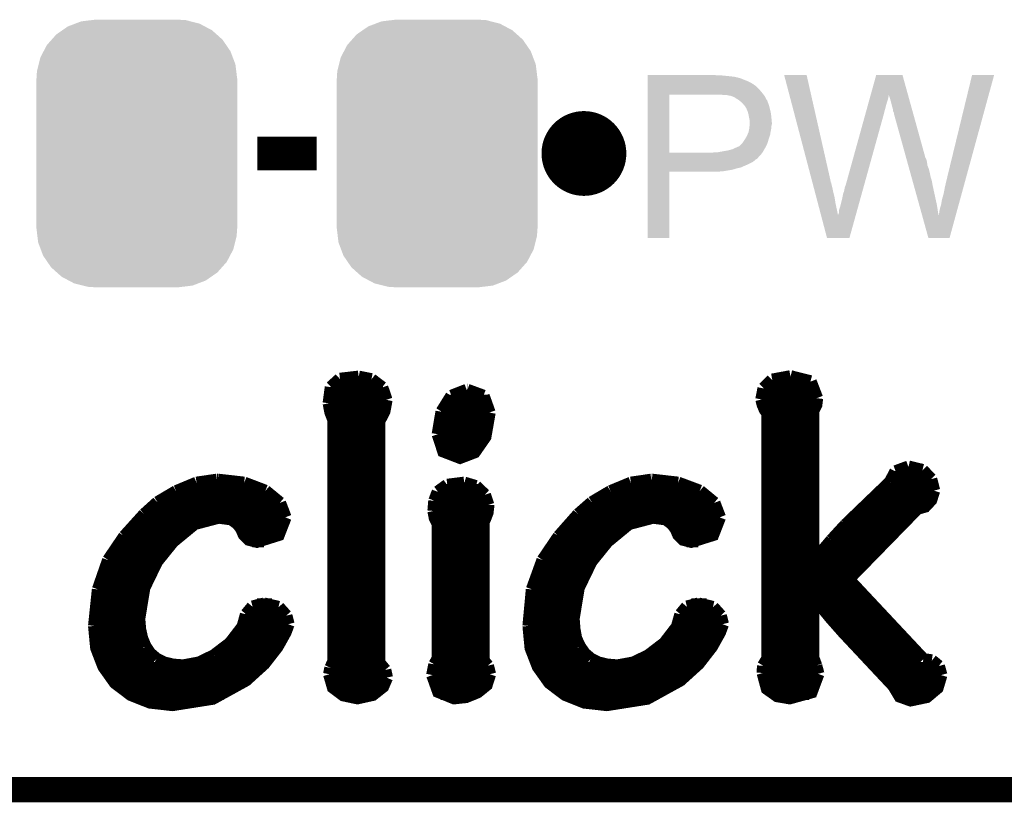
# Model space of a CAD drawing. Extents: x -1.3 to 24.2, y -3.9 to 53.4.
# Tile 3 of 42: x 11.7 to 17.6, y -3.9 to 0.8. Entities that reach past the tile are written whole.
import ezdxf

# ---------------------------------------------------------------- set-up
doc = ezdxf.new("R2010")
doc.units = 0
doc.layers.get('0').update_dxf_attribs({"linetype": 'CONTINUOUS'})
for name, color, linetype in [('NFC_4_CLICK_V100_GKO', 9, 'CONTINUOUS'), ('NFC_4_CLICK_V100_GTO', 11, 'CONTINUOUS'), ('NFC_4_CLICK_V100_GTS', 8, 'CONTINUOUS')]:
    doc.layers.add(name, color=color, linetype=linetype)

# ---------------------------------------------------------------- blocks, each defined once
blk = doc.blocks.new('CUSTOM_64')
for points in [[(-0.412794, 0.76087), (-0.368484, 0.777768), (0.407388, 0.76087), (0.3756, 0.777768)], [(-0.368484, 0.777768), (-0.333938, 0.790942), (0.3756, 0.777768), (0.32361, 0.790942)], [(-0.333938, 0.790942), (-0.273256, 0.798498), (0.32361, 0.790942), (0.29379, 0.798498)], [(-0.273256, 0.798498), (-0.25019, 0.80137), (0.29379, 0.798498), (0.25019, 0.80137)], [(-0.50967, 0.681926), (-0.482218, 0.71288), (0.51306, 0.681926), (0.47841, 0.71288)], [(-0.482218, 0.71288), (-0.44566, 0.738152), (0.47841, 0.71288), (0.45012, 0.738152)], [(-0.44566, 0.738152), (-0.412794, 0.76087), (0.45012, 0.738152), (0.407388, 0.76087)], [(-0.55793, 0.61233), (-0.538216, 0.649738), (0.560798, 0.61233), (0.53514, 0.649738)], [(-0.538216, 0.649738), (-0.50967, 0.681926), (0.53514, 0.649738), (0.51306, 0.681926)], [(-0.577562, 0.575076), (-0.55793, 0.61233), (0.574852, 0.575076), (0.560798, 0.61233)], [(-0.597996, 0.49319), (-0.587972, 0.533366), (0.595442, 0.49319), (0.590586, 0.533366)], [(-0.587972, 0.533366), (-0.577562, 0.575076), (0.590586, 0.533366), (0.574852, 0.575076)], [(-0.60071, 0.44958), (-0.597996, 0.49319), (0.60071, 0.44958), (0.595442, 0.49319)], [(-0.60198, -0.44958), (-0.60198, 0.44958), (0.60198, -0.44958), (0.60198, 0.44958)], [(-0.59544, -0.49319), (-0.60071, -0.44958), (0.597996, -0.49319), (0.60071, -0.44958)], [(-0.590586, -0.533366), (-0.59544, -0.49319), (0.58797, -0.533366), (0.597996, -0.49319)], [(-0.57485, -0.575076), (-0.590586, -0.533366), (0.577562, -0.575076), (0.58797, -0.533366)], [(-0.560798, -0.61233), (-0.57485, -0.575076), (0.557928, -0.61233), (0.577562, -0.575076)], [(-0.535138, -0.649738), (-0.560798, -0.61233), (0.538216, -0.649738), (0.557928, -0.61233)], [(-0.51306, -0.681926), (-0.535138, -0.649738), (0.509668, -0.681926), (0.538216, -0.649738)], [(-0.478408, -0.71288), (-0.51306, -0.681926), (0.482218, -0.71288), (0.509668, -0.681926)], [(-0.45012, -0.738152), (-0.478408, -0.71288), (0.445658, -0.738152), (0.482218, -0.71288)], [(-0.407386, -0.76087), (-0.45012, -0.738152), (0.412794, -0.76087), (0.445658, -0.738152)], [(-0.3756, -0.777768), (-0.407386, -0.76087), (0.368482, -0.777768), (0.412794, -0.76087)], [(-0.323608, -0.790942), (-0.3756, -0.777768), (0.333938, -0.790942), (0.368482, -0.777768)], [(-0.29379, -0.798498), (-0.323608, -0.790942), (0.273254, -0.798498), (0.333938, -0.790942)], [(-0.25019, -0.80137), (-0.29379, -0.798498), (0.25019, -0.80137), (0.273254, -0.798498)]]:
    blk.add_solid(points)

msp = doc.modelspace()

# ---------------------------------------------------------------- linework, layer by layer
at = {"layer": 'NFC_4_CLICK_V100_GKO', "const_width": 0.1524}
msp.add_lwpolyline([(-1.27, -3.81), (21.59, -3.81)], dxfattribs=at)
at = {"layer": 'NFC_4_CLICK_V100_GTO', "const_width": 0.254}
msp.add_lwpolyline([(14.986, 0, 1), (15.24, 0, 1)], format="xyb", close=True, dxfattribs=at)
at = {"layer": 'NFC_4_CLICK_V100_GTO'}
for points, const_width in [([(13.1572, 0), (13.5128, 0)], 0.2032), ([(13.59916, -1.39954), (13.6525, -1.35128)], 0.0762), ([(13.6525, -1.35128), (13.76426, -1.33858)], 0.0762), ([(13.76426, -1.33858), (13.84046, -1.35382)], 0.0762), ([(13.84046, -1.35382), (13.90396, -1.40208)], 0.0762), ([(16.18996, -1.40716), (16.24076, -1.35636)], 0.0762), ([(16.24076, -1.35636), (16.34998, -1.33604)], 0.0762), ([(16.34998, -1.33604), (16.46936, -1.36652)], 0.0762), ([(16.46936, -1.36652), (16.50746, -1.46558)], 0.0762), ([(13.58646, -1.49606), (13.59916, -1.39954)], 0.0762), ([(13.59662, -1.40716), (13.90904, -1.40716)], 0.0762), ([(13.90396, -1.40208), (13.92936, -1.47574)], 0.0762), ([(14.2621, -1.54686), (14.32052, -1.45288)], 0.0762), ([(14.32052, -1.45288), (14.41196, -1.41732)], 0.0762), ([(14.41196, -1.41732), (14.4145, -1.41732)], 0.0762), ([(14.4145, -1.41732), (14.51102, -1.45288)], 0.0762), ([(14.51102, -1.45288), (14.54658, -1.55194)], 0.0762), ([(16.17726, -1.4732), (16.18996, -1.40716)], 0.0762), ([(16.18996, -1.40716), (16.4973, -1.40716)], 0.0762), ([(13.58646, -1.48336), (13.92936, -1.48336)], 0.0762), ([(13.58646, -1.49606), (13.59662, -1.5494), (13.6144, -1.59512)], 0.0762), ([(13.88618, -3.05054), (13.88618, -1.60274), (13.91666, -1.54432), (13.92936, -1.47574)], 0.0762), ([(14.29258, -1.48336), (14.53388, -1.48336)], 0.0762), ([(16.17726, -1.4732), (16.18488, -1.50368), (16.19758, -1.53416), (16.21282, -1.55448)], 0.0762), ([(16.1798, -1.48336), (16.50492, -1.48336)], 0.0762), ([(16.4846, -1.54178), (16.50238, -1.50622), (16.50746, -1.46558)], 0.0762), ([(13.59916, -1.55956), (13.91158, -1.55956)], 0.0762), ([(14.23924, -1.68148), (14.2621, -1.54686)], 0.0762), ([(14.23924, -1.68148), (14.27226, -1.78308), (14.37132, -1.82118), (14.45768, -1.78816), (14.52118, -1.69672), (14.54658, -1.55194)], 0.0762), ([(14.25702, -1.55956), (14.54658, -1.55956)], 0.0762), ([(16.21282, -3.02514), (16.21282, -1.55448)], 0.0762), ([(16.21282, -1.55956), (16.4846, -1.55956)], 0.0762), ([(16.4846, -2.44094), (16.4846, -1.54178)], 0.0762), ([(13.6144, -3.04292), (13.6144, -1.59512)], 0.0762), ([(13.6144, -1.63576), (13.88618, -1.63576)], 0.0762), ([(14.24178, -1.63576), (14.53896, -1.63576)], 0.0762), ([(16.21282, -1.63576), (16.4846, -1.63576)], 0.0762), ([(13.6144, -1.71196), (13.88618, -1.71196)], 0.0762), ([(14.24178, -1.71196), (14.51356, -1.71196)], 0.0762), ([(16.21282, -1.71196), (16.4846, -1.71196)], 0.0762), ([(13.6144, -1.78816), (13.88618, -1.78816)], 0.0762), ([(14.27734, -1.78816), (14.45768, -1.78816)], 0.0762), ([(16.21282, -1.78816), (16.4846, -1.78816)], 0.0762), ([(13.6144, -1.86436), (13.88618, -1.86436)], 0.0762), ([(16.21282, -1.86436), (16.4846, -1.86436)], 0.0762), ([(16.94688, -1.9685), (16.9799, -1.905)], 0.0762), ([(16.9799, -1.905), (17.0561, -1.87706)], 0.0762), ([(17.0561, -1.87706), (17.13992, -1.89738)], 0.0762), ([(17.13992, -1.89738), (17.19072, -1.95072)], 0.0762), ([(12.67206, -2.02438), (12.79398, -1.97358)], 0.0762), ([(12.79398, -1.97358), (12.9159, -1.9558)], 0.0762), ([(12.9159, -1.9558), (12.92098, -1.9558)], 0.0762), ([(12.92098, -1.9558), (13.07846, -1.97358)], 0.0762), ([(13.07846, -1.97358), (13.20546, -2.02184)], 0.0762), ([(13.6144, -1.94056), (13.88618, -1.94056)], 0.0762), ([(14.29512, -1.98628), (14.39672, -1.97358)], 0.0762), ([(14.39672, -1.97358), (14.4653, -1.9939)], 0.0762), ([(15.27302, -2.02438), (15.39494, -1.97358)], 0.0762), ([(15.39494, -1.97358), (15.51686, -1.9558)], 0.0762), ([(15.51686, -1.9558), (15.5194, -1.9558)], 0.0762), ([(15.5194, -1.9558), (15.67688, -1.97358)], 0.0762), ([(15.67688, -1.97358), (15.80642, -2.02184)], 0.0762), ([(16.21282, -1.94056), (16.4846, -1.94056)], 0.0762), ([(16.68018, -2.22504), (16.94688, -1.9685)], 0.0762), ([(16.95196, -1.94056), (17.18564, -1.94056)], 0.0762), ([(17.19072, -1.95072), (17.2085, -2.0193)], 0.0762), ([(12.5603, -2.09042), (12.67206, -2.02438)], 0.0762), ([(12.68476, -2.01676), (13.19784, -2.01676)], 0.0762), ([(13.20546, -2.02184), (13.29182, -2.09296)], 0.0762), ([(13.6144, -2.01676), (13.88618, -2.01676)], 0.0762), ([(14.21892, -2.08026), (14.23924, -2.02692)], 0.0762), ([(14.23924, -2.02692), (14.29512, -1.98628)], 0.0762), ([(14.24686, -2.01676), (14.49324, -2.01676)], 0.0762), ([(14.4653, -1.9939), (14.51864, -2.0447)], 0.0762), ([(15.16126, -2.09042), (15.27302, -2.02438)], 0.0762), ([(15.28572, -2.01676), (15.7988, -2.01676)], 0.0762), ([(15.80642, -2.02184), (15.89278, -2.09296)], 0.0762), ([(16.21282, -2.01676), (16.4846, -2.01676)], 0.0762), ([(16.69542, -2.55016), (17.10944, -2.12598), (17.15516, -2.11328), (17.19072, -2.07518), (17.2085, -2.0193)], 0.0762), ([(16.89608, -2.01676), (17.2085, -2.01676)], 0.0762), ([(12.48156, -2.16154), (12.5603, -2.09042)], 0.0762), ([(12.55776, -2.09296), (13.29182, -2.09296)], 0.0762), ([(13.29182, -2.09296), (13.32484, -2.17932)], 0.0762), ([(13.6144, -2.09296), (13.88618, -2.09296)], 0.0762), ([(14.21384, -2.14122), (14.21892, -2.08026)], 0.0762), ([(14.21638, -2.09296), (14.53896, -2.09296)], 0.0762), ([(14.51864, -2.0447), (14.53896, -2.10566)], 0.0762), ([(15.07998, -2.16154), (15.16126, -2.09042)], 0.0762), ([(15.15872, -2.09296), (15.89278, -2.09296)], 0.0762), ([(15.89278, -2.09296), (15.9258, -2.17932)], 0.0762), ([(16.21282, -2.09296), (16.4846, -2.09296)], 0.0762), ([(16.81734, -2.09296), (17.18056, -2.09296)], 0.0762), ([(14.21384, -2.14122), (14.22146, -2.18186), (14.23924, -2.21742)], 0.0762), ([(14.51102, -3.03784), (14.51102, -2.20472), (14.52118, -2.1844), (14.53388, -2.15138), (14.53896, -2.1082), (14.53896, -2.10566)], 0.0762), ([(12.36218, -2.29362), (12.48156, -2.16154)], 0.0762), ([(12.44854, -2.78638), (12.47902, -2.60096), (12.55522, -2.44348), (12.65174, -2.3241), (12.78128, -2.21742), (12.92606, -2.17932), (13.00226, -2.18948), (13.04036, -2.21742), (13.06322, -2.2479), (13.07846, -2.28346), (13.1064, -2.3114), (13.15466, -2.3241), (13.2842, -2.28346), (13.32484, -2.17932)], 0.0762), ([(12.47394, -2.16916), (13.32484, -2.16916)], 0.0762), ([(13.6144, -2.16916), (13.88618, -2.16916)], 0.0762), ([(14.21638, -2.16916), (14.5288, -2.16916)], 0.0762), ([(14.23924, -3.02514), (14.23924, -2.21742)], 0.0762), ([(14.96314, -2.29362), (15.07998, -2.16154)], 0.0762), ([(15.0495, -2.78638), (15.07998, -2.60096), (15.15618, -2.44348), (15.2527, -2.3241), (15.38224, -2.21742), (15.52702, -2.17932), (15.60322, -2.18948), (15.64132, -2.21742), (15.66418, -2.2479), (15.67942, -2.28346), (15.70736, -2.3114), (15.75562, -2.3241), (15.88516, -2.28346), (15.9258, -2.17932)], 0.0762), ([(15.0749, -2.16916), (15.92326, -2.16916)], 0.0762), ([(16.21282, -2.16916), (16.4846, -2.16916)], 0.0762), ([(16.7386, -2.16916), (17.06626, -2.16916)], 0.0762), ([(12.40282, -2.24536), (12.7381, -2.24536)], 0.0762), ([(13.06068, -2.24536), (13.3096, -2.24536)], 0.0762), ([(13.6144, -2.24536), (13.88618, -2.24536)], 0.0762), ([(14.23924, -2.24536), (14.51102, -2.24536)], 0.0762), ([(15.00378, -2.24536), (15.33906, -2.24536)], 0.0762), ([(15.66164, -2.24536), (15.91056, -2.24536)], 0.0762), ([(16.21282, -2.24536), (16.4846, -2.24536)], 0.0762), ([(16.59636, -2.31648), (16.68018, -2.22504)], 0.0762), ([(16.6624, -2.24536), (16.9926, -2.24536)], 0.0762), ([(12.26566, -2.43586), (12.36218, -2.29362)], 0.0762), ([(12.33932, -2.32156), (12.65428, -2.32156)], 0.0762), ([(13.12672, -2.32156), (13.19784, -2.32156)], 0.0762), ([(13.6144, -2.32156), (13.88618, -2.32156)], 0.0762), ([(14.23924, -2.32156), (14.51102, -2.32156)], 0.0762), ([(14.86662, -2.43586), (14.96314, -2.29362)], 0.0762), ([(14.94028, -2.32156), (15.25524, -2.32156)], 0.0762), ([(15.72768, -2.32156), (15.7988, -2.32156)], 0.0762), ([(16.21282, -2.32156), (16.4846, -2.32156)], 0.0762), ([(16.48968, -2.44348), (16.59636, -2.31648)], 0.0762), ([(16.59382, -2.32156), (16.91894, -2.32156)], 0.0762), ([(12.2047, -2.61112), (12.26566, -2.43586)], 0.0762), ([(12.28852, -2.39776), (12.58824, -2.39776)], 0.0762), ([(13.6144, -2.39776), (13.88618, -2.39776)], 0.0762), ([(14.23924, -2.39776), (14.51102, -2.39776)], 0.0762), ([(14.80312, -2.61112), (14.86662, -2.43586)], 0.0762), ([(14.88948, -2.39776), (15.1892, -2.39776)], 0.0762), ([(16.21282, -2.39776), (16.4846, -2.39776)], 0.0762), ([(16.4846, -2.44094), (16.48968, -2.44348)], 0.0762), ([(16.52778, -2.39776), (16.84528, -2.39776)], 0.0762), ([(12.24788, -2.47396), (12.53744, -2.47396)], 0.0762), ([(13.6144, -2.47396), (13.88618, -2.47396)], 0.0762), ([(14.23924, -2.47396), (14.51102, -2.47396)], 0.0762), ([(14.84884, -2.47396), (15.1384, -2.47396)], 0.0762), ([(16.21282, -2.47396), (16.76908, -2.47396)], 0.0762), ([(12.21994, -2.55016), (12.49934, -2.55016)], 0.0762), ([(13.6144, -2.55016), (13.88618, -2.55016)], 0.0762), ([(14.23924, -2.55016), (14.51102, -2.55016)], 0.0762), ([(14.8209, -2.55016), (15.1003, -2.55016)], 0.0762), ([(16.21282, -2.55016), (16.69542, -2.55016)], 0.0762), ([(16.69542, -2.55016), (17.145, -3.03022)], 0.0762), ([(12.18184, -2.82956), (12.2047, -2.61112)], 0.0762), ([(12.19962, -2.62636), (12.4714, -2.62636)], 0.0762), ([(13.6144, -2.62636), (13.88618, -2.62636)], 0.0762), ([(14.23924, -2.62636), (14.51102, -2.62636)], 0.0762), ([(14.7828, -2.82956), (14.80312, -2.61112)], 0.0762), ([(14.80058, -2.62636), (15.07236, -2.62636)], 0.0762), ([(16.21282, -2.62636), (16.76654, -2.62636)], 0.0762), ([(16.4846, -3.02006), (16.4846, -2.65938), (16.48968, -2.65684), (16.59128, -2.7813), (16.66748, -2.86766), (16.9672, -3.1877), (17.0053, -3.2512), (17.0688, -3.27406), (17.16532, -3.25374), (17.22882, -3.2004), (17.25168, -3.1242)], 0.0762), ([(12.18692, -2.70256), (12.45362, -2.70256)], 0.0762), ([(13.09116, -2.76098), (13.12926, -2.71526)], 0.0762), ([(13.12926, -2.71526), (13.19784, -2.69748)], 0.0762), ([(13.15466, -2.70256), (13.2461, -2.70256)], 0.0762), ([(13.19784, -2.69748), (13.2842, -2.7178)], 0.0762), ([(13.2842, -2.7178), (13.32992, -2.7686)], 0.0762), ([(13.6144, -2.70256), (13.88618, -2.70256)], 0.0762), ([(14.23924, -2.70256), (14.51102, -2.70256)], 0.0762), ([(14.78788, -2.70256), (15.05458, -2.70256)], 0.0762), ([(15.69212, -2.76098), (15.73022, -2.71526)], 0.0762), ([(15.73022, -2.71526), (15.7988, -2.69748)], 0.0762), ([(15.75562, -2.70256), (15.84706, -2.70256)], 0.0762), ([(15.7988, -2.69748), (15.88516, -2.7178)], 0.0762), ([(15.88516, -2.7178), (15.93088, -2.7686)], 0.0762), ([(16.21282, -2.70256), (16.4846, -2.70256)], 0.0762), ([(16.52524, -2.70256), (16.83766, -2.70256)], 0.0762), ([(12.18184, -2.77876), (12.44854, -2.77876)], 0.0762), ([(12.44854, -2.78638), (12.45362, -2.84988)], 0.0762), ([(13.07084, -2.83464), (13.09116, -2.76098)], 0.0762), ([(13.08608, -2.77876), (13.33246, -2.77876)], 0.0762), ([(13.32992, -2.7686), (13.34262, -2.8194)], 0.0762), ([(13.6144, -2.77876), (13.88618, -2.77876)], 0.0762), ([(14.23924, -2.77876), (14.51102, -2.77876)], 0.0762), ([(14.7828, -2.77876), (15.0495, -2.77876)], 0.0762), ([(15.0495, -2.78638), (15.05458, -2.84988)], 0.0762), ([(15.6718, -2.83464), (15.69212, -2.76098)], 0.0762), ([(15.68704, -2.77876), (15.93342, -2.77876)], 0.0762), ([(15.93088, -2.7686), (15.94358, -2.8194)], 0.0762), ([(16.21282, -2.77876), (16.4846, -2.77876)], 0.0762), ([(16.58874, -2.77876), (16.90878, -2.77876)], 0.0762), ([(12.18184, -2.82956), (12.19454, -2.96164), (12.23772, -3.0734), (12.3063, -3.16992), (12.40028, -3.24104), (12.51458, -3.28676), (12.6492, -3.302), (12.8905, -3.2639), (13.08862, -3.15468), (13.19784, -3.05562), (13.27658, -2.95402), (13.32484, -2.86766), (13.34262, -2.8194)], 0.0762), ([(12.18184, -2.85496), (12.45362, -2.85496)], 0.0762), ([(12.45362, -2.84988), (12.46632, -2.90576)], 0.0762), ([(12.99464, -2.9337), (13.07084, -2.83464)], 0.0762), ([(13.05814, -2.85496), (13.32992, -2.85496)], 0.0762), ([(13.6144, -2.85496), (13.88618, -2.85496)], 0.0762), ([(14.23924, -2.85496), (14.51102, -2.85496)], 0.0762), ([(14.7828, -2.82956), (14.7955, -2.96164), (14.83868, -3.0734), (14.90726, -3.16992), (15.00124, -3.24104), (15.11554, -3.28676), (15.25016, -3.302), (15.49146, -3.2639), (15.68958, -3.15468), (15.7988, -3.05562), (15.87754, -2.95402), (15.9258, -2.86766), (15.94358, -2.8194)], 0.0762), ([(14.7828, -2.85496), (15.05458, -2.85496)], 0.0762), ([(15.05458, -2.84988), (15.06474, -2.90576)], 0.0762), ([(15.5956, -2.9337), (15.6718, -2.83464)], 0.0762), ([(15.6591, -2.85496), (15.93088, -2.85496)], 0.0762), ([(16.21282, -2.85496), (16.4846, -2.85496)], 0.0762), ([(16.65478, -2.85496), (16.9799, -2.85496)], 0.0762), ([(12.46632, -2.90576), (12.48664, -2.95402)], 0.0762), ([(15.06474, -2.90576), (15.0876, -2.95402)], 0.0762), ([(12.18946, -2.93116), (12.47394, -2.93116)], 0.0762), ([(12.48664, -2.95402), (12.51458, -2.99466)], 0.0762), ([(12.89812, -3.00736), (12.99464, -2.9337)], 0.0762), ([(12.99718, -2.93116), (13.29182, -2.93116)], 0.0762), ([(13.6144, -2.93116), (13.88618, -2.93116)], 0.0762), ([(14.23924, -2.93116), (14.51102, -2.93116)], 0.0762), ([(14.79042, -2.93116), (15.0749, -2.93116)], 0.0762), ([(15.0876, -2.95402), (15.11554, -2.99466)], 0.0762), ([(15.49908, -3.00736), (15.5956, -2.9337)], 0.0762), ([(15.59814, -2.93116), (15.89278, -2.93116)], 0.0762), ([(16.21282, -2.93116), (16.4846, -2.93116)], 0.0762), ([(16.7259, -2.93116), (17.05102, -2.93116)], 0.0762), ([(12.20978, -3.00736), (12.52728, -3.00736)], 0.0762), ([(12.51458, -2.99466), (12.55268, -3.02768)], 0.0762), ([(12.55268, -3.02768), (12.5984, -3.05054)], 0.0762), ([(12.80922, -3.05054), (12.89812, -3.00736)], 0.0762), ([(12.90066, -3.00736), (13.23848, -3.00736)], 0.0762), ([(13.59662, -3.08102), (13.6144, -3.04292)], 0.0762), ([(13.6144, -3.00736), (13.88618, -3.00736)], 0.0762), ([(14.21892, -3.0607), (14.23924, -3.02514)], 0.0762), ([(14.23924, -3.00736), (14.51102, -3.00736)], 0.0762), ([(14.51102, -3.03784), (14.53642, -3.06832)], 0.0762), ([(14.81074, -3.00736), (15.12824, -3.00736)], 0.0762), ([(15.11554, -2.99466), (15.15364, -3.02768)], 0.0762), ([(15.15364, -3.02768), (15.19936, -3.05054)], 0.0762), ([(15.41018, -3.05054), (15.49908, -3.00736)], 0.0762), ([(15.50162, -3.00736), (15.83944, -3.00736)], 0.0762), ([(16.18742, -3.06832), (16.21282, -3.02514)], 0.0762), ([(16.21282, -3.00736), (16.4846, -3.00736)], 0.0762), ([(16.4846, -3.02006), (16.50238, -3.06832)], 0.0762), ([(16.79702, -3.00736), (17.12214, -3.00736)], 0.0762), ([(17.145, -3.03022), (17.1958, -3.03784)], 0.0762), ([(17.1958, -3.03784), (17.23644, -3.07086)], 0.0762), ([(12.2428, -3.08356), (13.17244, -3.08356)], 0.0762), ([(12.5984, -3.05054), (12.65174, -3.06324)], 0.0762), ([(12.65174, -3.06324), (12.7127, -3.06832)], 0.0762), ([(12.7127, -3.06832), (12.80922, -3.05054)], 0.0762), ([(13.589, -3.11912), (13.59662, -3.08102)], 0.0762), ([(13.59662, -3.08356), (13.91412, -3.08356)], 0.0762), ([(13.88618, -3.05054), (13.92174, -3.09372)], 0.0762), ([(13.92174, -3.09372), (13.9319, -3.13944)], 0.0762), ([(14.20622, -3.1242), (14.21892, -3.0607)], 0.0762), ([(14.2113, -3.08356), (14.5415, -3.08356)], 0.0762), ([(14.53642, -3.06832), (14.54912, -3.11912)], 0.0762), ([(14.84376, -3.08356), (15.7734, -3.08356)], 0.0762), ([(15.19936, -3.05054), (15.2527, -3.06324)], 0.0762), ([(15.2527, -3.06324), (15.31366, -3.06832)], 0.0762), ([(15.31366, -3.06832), (15.41018, -3.05054)], 0.0762), ([(16.18488, -3.1115), (16.18742, -3.06832)], 0.0762), ([(16.18488, -3.08356), (16.51, -3.08356)], 0.0762), ([(16.50238, -3.06832), (16.51508, -3.11658)], 0.0762), ([(16.86814, -3.08356), (17.24152, -3.08356)], 0.0762), ([(17.23644, -3.07086), (17.25168, -3.1242)], 0.0762), ([(12.29868, -3.15976), (13.081, -3.15976)], 0.0762), ([(13.589, -3.11912), (13.61186, -3.19786), (13.67282, -3.24358), (13.75664, -3.26136), (13.84808, -3.24104), (13.90904, -3.19278), (13.9319, -3.13944)], 0.0762), ([(13.59408, -3.15976), (13.92936, -3.15976)], 0.0762), ([(14.20622, -3.1242), (14.24178, -3.22326), (14.33576, -3.26136), (14.40688, -3.25374), (14.47546, -3.2258), (14.5288, -3.18262), (14.54912, -3.11912)], 0.0762), ([(14.20876, -3.15976), (14.5415, -3.15976)], 0.0762), ([(14.89964, -3.15976), (15.68196, -3.15976)], 0.0762), ([(16.18488, -3.1115), (16.21028, -3.20548), (16.27124, -3.24866), (16.3449, -3.26136), (16.47444, -3.2258), (16.51508, -3.11658)], 0.0762), ([(16.18996, -3.15976), (16.51254, -3.15976)], 0.0762), ([(16.93926, -3.15976), (17.2466, -3.15976)], 0.0762), ([(12.39266, -3.23596), (12.95654, -3.23596)], 0.0762), ([(13.65504, -3.23596), (13.85824, -3.23596)], 0.0762), ([(14.25448, -3.23596), (14.46022, -3.23596)], 0.0762), ([(14.99362, -3.23596), (15.5575, -3.23596)], 0.0762), ([(16.24076, -3.23596), (16.46174, -3.23596)], 0.0762), ([(16.99006, -3.23596), (17.1958, -3.23596)], 0.0762)]:
    msp.add_lwpolyline(points, dxfattribs=dict(at, const_width=const_width))
for points in [[(15.49402, 0.46736), (15.494022, 0.4699), (15.915642, 0.46736), (15.89532, 0.4699)], [(15.49402, 0.46228), (15.49402, 0.46736), (15.9893, 0.46228), (15.9385, 0.46736)], [(15.49402, 0.45974), (15.49402, 0.46228), (16.009622, 0.45974), (15.9893, 0.46228)], [(15.49402, 0.4572), (15.49402, 0.45974), (16.02232, 0.4572), (16.012162, 0.45974)], [(15.49402, 0.45466), (15.49402, 0.4572), (16.03502, 0.45466), (16.02232, 0.4572)], [(15.49402, 0.44958), (15.49402, 0.45466), (16.052802, 0.44958), (16.03502, 0.45466)], [(15.49402, 0.44196), (15.49402, 0.44958), (16.07058, 0.44196), (16.052802, 0.44958)], [(15.49402, 0.43434), (15.49402, 0.44196), (16.0909, 0.43434), (16.07058, 0.44196)], [(15.49402, 0.42418), (15.49402, 0.43434), (16.111218, 0.42418), (16.0909, 0.43434)], [(15.49402, 0.414018), (15.49402, 0.42418), (16.129, 0.414018), (16.111218, 0.42418)], [(15.49402, 0.41148), (15.49402, 0.414018), (16.13154, 0.41148), (16.129, 0.414018)], [(16.311912, 0.469882), (16.311906, 0.469898), (16.446504, 0.469882), (16.311906, 0.469898)], [(16.480244, -0.170182), (16.311912, 0.469882), (16.59128, -0.170182), (16.446504, 0.469882)], [(16.830004, 0.350484), (16.863072, 0.469884), (17.05361, 0.350484), (17.020544, 0.469884)], [(16.863072, 0.469884), (16.863078, 0.4699), (17.020544, 0.469884), (16.863078, 0.4699)], [(17.2847, -0.15748), (17.43711, 0.469872), (17.397618, -0.15748), (17.569174, 0.469872)], [(17.43711, 0.469872), (17.437118, 0.4699), (17.569174, 0.469872), (17.437118, 0.4699)], [(15.494018, 0.37592), (15.49402, 0.406398), (16.16964, 0.37592), (16.139162, 0.406398)], [(15.494018, 0.36068), (15.494018, 0.37592), (16.18234, 0.36068), (16.16964, 0.37592)], [(15.494018, 0.35306), (15.494018, 0.36068), (16.188056, 0.35306), (16.18234, 0.36068)], [(15.49402, 0.406398), (15.49402, 0.41148), (16.139162, 0.406398), (16.13154, 0.41148)], [(15.49401, 0.005102), (15.494018, 0.35304), (15.62354, 0.005102), (15.623542, 0.35304)], [(15.494018, 0.35304), (15.494018, 0.35306), (15.623542, 0.35304), (15.90294, 0.35306)], [(15.948662, 0.35052), (15.92834, 0.35306), (16.18996, 0.35052), (16.188056, 0.35306)], [(15.986762, 0.34544), (15.966442, 0.35052), (16.19377, 0.34544), (16.18996, 0.35052)], [(15.991844, 0.345438), (15.986762, 0.34544), (16.193772, 0.345438), (16.19377, 0.34544)], [(16.00539, 0.340358), (15.991844, 0.345438), (16.19758, 0.340358), (16.193772, 0.345438)], [(16.012162, 0.337818), (16.00539, 0.340358), (16.198852, 0.337818), (16.19758, 0.340358)], [(16.027398, 0.32766), (16.012162, 0.337818), (16.203932, 0.32766), (16.198852, 0.337818)], [(16.0401, 0.32004), (16.027398, 0.32766), (16.207742, 0.32004), (16.203932, 0.32766)], [(16.04328, 0.317496), (16.0401, 0.32004), (16.21028, 0.317496), (16.207742, 0.32004)], [(16.0528, 0.30988), (16.04328, 0.317496), (16.21282, 0.30988), (16.21028, 0.317496)], [(16.065498, 0.297182), (16.0528, 0.30988), (16.2179, 0.297182), (16.21282, 0.30988)], [(16.06804, 0.29464), (16.065498, 0.297182), (16.218748, 0.29464), (16.2179, 0.297182)], [(16.81454, 0.29464), (16.819464, 0.31242), (16.92402, 0.29464), (16.9291, 0.31242)], [(16.819464, 0.31242), (16.823684, 0.32766), (16.9291, 0.31242), (16.934178, 0.32766)], [(16.823684, 0.32766), (16.8272, 0.340358), (16.934178, 0.32766), (16.93672, 0.340358)], [(16.8272, 0.340358), (16.82931, 0.347974), (16.93672, 0.340358), (16.93672, 0.347974)], [(16.82931, 0.347974), (16.830004, 0.350484), (16.93672, 0.347974), (16.939222, 0.350484)], [(16.93926, 0.347984), (16.939222, 0.350484), (17.054302, 0.347984), (17.05361, 0.350484)], [(16.94688, 0.32512), (16.93926, 0.347984), (17.060634, 0.32512), (17.054302, 0.347984)], [(16.95196, 0.30734), (16.94688, 0.32512), (17.065558, 0.30734), (17.060634, 0.32512)], [(16.95704, 0.28702), (16.95196, 0.30734), (17.071184, 0.28702), (17.065558, 0.30734)], [(16.07313, 0.28702), (16.06804, 0.29464), (16.221286, 0.28702), (16.218748, 0.29464)], [(16.075666, 0.287008), (16.07313, 0.28702), (16.22129, 0.287008), (16.221286, 0.28702)], [(16.078564, 0.28194), (16.075666, 0.287008), (16.222978, 0.28194), (16.22129, 0.287008)], [(16.08582, 0.26924), (16.078564, 0.28194), (16.226156, 0.26924), (16.222978, 0.28194)], [(16.089088, 0.26162), (16.08582, 0.26924), (16.22806, 0.26162), (16.226156, 0.26924)], [(16.093442, 0.25146), (16.089088, 0.26162), (16.230318, 0.25146), (16.22806, 0.26162)], [(16.09707, 0.238758), (16.093442, 0.25146), (16.23314, 0.238758), (16.230318, 0.25146)], [(16.09852, 0.23368), (16.09707, 0.238758), (16.233648, 0.23368), (16.23314, 0.238758)], [(16.680182, -0.190498), (16.79836, 0.23622), (16.790398, -0.190498), (16.90878, 0.23622)], [(16.79836, 0.23622), (16.803988, 0.25654), (16.90878, 0.23622), (16.91386, 0.25654)], [(16.803988, 0.25654), (16.808912, 0.27432), (16.91386, 0.25654), (16.91894, 0.27432)], [(16.808912, 0.27432), (16.81454, 0.29464), (16.91894, 0.27432), (16.92402, 0.29464)], [(16.96212, 0.269242), (16.95704, 0.28702), (17.076108, 0.269242), (17.071184, 0.28702)], [(16.96466, 0.251464), (16.96212, 0.269242), (17.081032, 0.251464), (17.076108, 0.269242)], [(16.969738, 0.241304), (16.96466, 0.251464), (17.083844, 0.241304), (17.081032, 0.251464)], [(16.96974, 0.236222), (16.969738, 0.241304), (17.085252, 0.236222), (17.083844, 0.241304)], [(17.042316, -0.025404), (16.96974, 0.236222), (17.157702, -0.025404), (17.085252, 0.236222)], [(16.10106, 0.21844), (16.09852, 0.23368), (16.235172, 0.21844), (16.233648, 0.23368)], [(16.102076, 0.21336), (16.10106, 0.21844), (16.23568, 0.21336), (16.235172, 0.21844)], [(16.10614, 0.193038), (16.102076, 0.21336), (16.237528, 0.193038), (16.23568, 0.21336)], [(16.105504, 0.175258), (16.10614, 0.18288), (16.23822, 0.175258), (16.23822, 0.18288)], [(16.10614, 0.185422), (16.10614, 0.193038), (16.23822, 0.185422), (16.237528, 0.193038)], [(16.10614, 0.18288), (16.10614, 0.185422), (16.23822, 0.18288), (16.23822, 0.185422)], [(16.091744, 0.111758), (16.098518, 0.126998), (16.228058, 0.111758), (16.230236, 0.126998)], [(16.098518, 0.126998), (16.099026, 0.12954), (16.230236, 0.126998), (16.2306, 0.12954)], [(16.099026, 0.12954), (16.1036, 0.152398), (16.2306, 0.12954), (16.23517, 0.152398)], [(16.1036, 0.152398), (16.10381, 0.154938), (16.23517, 0.152398), (16.23568, 0.154938)], [(16.10381, 0.154938), (16.104658, 0.165098), (16.23568, 0.154938), (16.23568, 0.165098)], [(16.104658, 0.165098), (16.105504, 0.175258), (16.23568, 0.165098), (16.23822, 0.175258)], [(16.045174, 0.045718), (16.060418, 0.06096), (16.2052, 0.045718), (16.211732, 0.06096)], [(16.060418, 0.06096), (16.06232, 0.063498), (16.211732, 0.06096), (16.21282, 0.063498)], [(16.06232, 0.063498), (16.06804, 0.07112), (16.21282, 0.063498), (16.214996, 0.07112)], [(16.06804, 0.07112), (16.074812, 0.08128), (16.214996, 0.07112), (16.2179, 0.08128)], [(16.074812, 0.08128), (16.0782, 0.08636), (16.2179, 0.08128), (16.219592, 0.08636)], [(16.0782, 0.08636), (16.08836, 0.10414), (16.219592, 0.08636), (16.225518, 0.10414)], [(16.08836, 0.10414), (16.091744, 0.111758), (16.225518, 0.10414), (16.228058, 0.111758)], [(15.49401, 0.00508), (15.49401, 0.005102), (15.885158, 0.00508), (15.62354, 0.005102)], [(15.49401, -0.007622), (15.49401, 0.00508), (16.172178, -0.007622), (16.181252, 0.00508)], [(15.885158, 0.00508), (15.895318, 0.00762), (16.181252, 0.00508), (16.183066, 0.00762)], [(15.915638, 0.00762), (15.929596, 0.010158), (16.183066, 0.00762), (16.18488, 0.010158)], [(15.929596, 0.010158), (15.94358, 0.0127), (16.18488, 0.010158), (16.186332, 0.0127)], [(15.94358, 0.0127), (15.97406, 0.01778), (16.186332, 0.0127), (16.189234, 0.01778)], [(15.97406, 0.01778), (16.002, 0.025398), (16.189234, 0.01778), (16.193588, 0.025398)], [(16.002, 0.025398), (16.02994, 0.0381), (16.193588, 0.025398), (16.200846, 0.0381)], [(16.02994, 0.0381), (16.042636, 0.04318), (16.200846, 0.0381), (16.203748, 0.04318)], [(16.042636, 0.04318), (16.045174, 0.045718), (16.203748, 0.04318), (16.2052, 0.045718)], [(15.494008, -0.06604), (15.49401, -0.0508), (16.09344, -0.06604), (16.123918, -0.0508)], [(15.49401, -0.022866), (15.49401, -0.007622), (16.15694, -0.022866), (16.172178, -0.007622)], [(15.49401, -0.025406), (15.49401, -0.022866), (16.156934, -0.025406), (16.15694, -0.022866)], [(15.49401, -0.03302), (15.49401, -0.025406), (16.149316, -0.03302), (16.156934, -0.025406)], [(15.49401, -0.035564), (15.49401, -0.03302), (16.141698, -0.035564), (16.149316, -0.03302)], [(15.49401, -0.04318), (15.49401, -0.035564), (16.134078, -0.04318), (16.141698, -0.035564)], [(15.49401, -0.0508), (15.49401, -0.04318), (16.123918, -0.0508), (16.134078, -0.04318)], [(17.044428, -0.033022), (17.042316, -0.025404), (17.162782, -0.033022), (17.157702, -0.025404)], [(17.047246, -0.04318), (17.044428, -0.033022), (17.16532, -0.04318), (17.162782, -0.033022)], [(17.05077, -0.05588), (17.047246, -0.04318), (17.16786, -0.05588), (17.16532, -0.04318)], [(17.055702, -0.073662), (17.05077, -0.05588), (17.170402, -0.073662), (17.16786, -0.05588)], [(15.494, -0.505438), (15.494008, -0.109242), (15.623518, -0.505438), (15.62354, -0.109242)], [(15.494008, -0.07366), (15.494008, -0.06604), (16.07566, -0.07366), (16.09344, -0.06604)], [(15.494008, -0.08382), (15.494008, -0.07366), (16.052798, -0.08382), (16.07566, -0.07366)], [(15.494008, -0.0889), (15.494008, -0.08382), (16.029942, -0.0889), (16.052798, -0.08382)], [(15.494008, -0.09652), (15.494008, -0.0889), (16.00454, -0.09652), (16.029942, -0.0889)], [(15.494008, -0.1016), (15.494008, -0.09652), (15.9766, -0.1016), (16.00454, -0.09652)], [(15.494008, -0.10668), (15.494008, -0.1016), (15.946122, -0.10668), (15.9766, -0.1016)], [(15.494008, -0.10922), (15.494008, -0.10668), (15.910562, -0.10922), (15.946122, -0.10668)], [(15.494008, -0.109242), (15.494008, -0.10922), (15.62354, -0.109242), (15.910562, -0.10922)], [(17.060634, -0.091442), (17.055702, -0.073662), (17.17802, -0.091442), (17.170402, -0.073662)], [(17.06627, -0.11176), (17.060634, -0.091442), (17.1831, -0.11176), (17.17802, -0.091442)], [(17.073316, -0.13716), (17.06627, -0.11176), (17.18818, -0.13716), (17.1831, -0.11176)], [(16.480914, -0.172726), (16.480244, -0.170182), (16.591286, -0.172726), (16.59128, -0.170182)], [(16.481582, -0.175266), (16.480914, -0.172726), (16.59382, -0.175266), (16.591286, -0.172726)], [(16.482916, -0.180342), (16.481582, -0.175266), (16.593822, -0.180342), (16.59382, -0.175266)], [(17.080362, -0.16256), (17.073316, -0.13716), (17.1958, -0.16256), (17.18818, -0.13716)], [(17.088112, -0.1905), (17.080362, -0.16256), (17.20088, -0.1905), (17.1958, -0.16256)], [(17.27454, -0.20066), (17.2847, -0.15748), (17.38581, -0.20066), (17.397618, -0.15748)], [(16.48492, -0.18796), (16.482916, -0.180342), (16.596358, -0.18796), (16.593822, -0.180342)], [(16.490264, -0.20828), (16.48492, -0.18796), (16.60144, -0.20828), (16.596358, -0.18796)], [(16.496944, -0.23368), (16.490264, -0.20828), (16.60652, -0.23368), (16.60144, -0.20828)], [(16.50496, -0.26416), (16.496944, -0.23368), (16.61414, -0.26416), (16.60652, -0.23368)], [(16.664942, -0.241298), (16.67002, -0.228598), (16.776306, -0.241298), (16.779828, -0.228598)], [(16.67002, -0.228598), (16.675102, -0.2032), (16.779828, -0.228598), (16.786874, -0.2032)], [(16.675102, -0.2032), (16.67764, -0.19558), (16.786874, -0.2032), (16.788988, -0.19558)], [(16.67764, -0.19558), (16.680182, -0.190498), (16.788988, -0.19558), (16.790398, -0.190498)], [(17.120524, -0.30734), (17.088112, -0.1905), (17.22628, -0.30734), (17.20088, -0.1905)], [(17.26692, -0.241302), (17.27454, -0.20066), (17.374698, -0.241302), (17.38581, -0.20066)], [(16.513644, -0.29718), (16.50496, -0.26416), (16.61922, -0.29718), (16.61414, -0.26416)], [(16.64716, -0.320038), (16.65478, -0.28956), (16.754462, -0.320038), (16.762916, -0.28956)], [(16.65478, -0.28956), (16.6624, -0.25654), (16.762916, -0.28956), (16.772076, -0.25654)], [(16.6624, -0.25654), (16.664942, -0.241298), (16.772076, -0.25654), (16.776306, -0.241298)], [(17.25168, -0.30734), (17.25676, -0.276858), (17.356638, -0.30734), (17.364974, -0.276858)], [(17.25676, -0.276858), (17.26692, -0.241302), (17.364974, -0.276858), (17.374698, -0.241302)], [(16.522996, -0.33274), (16.513644, -0.29718), (16.62684, -0.33274), (16.61922, -0.29718)], [(16.532958, -0.370618), (16.522996, -0.33274), (16.63446, -0.370618), (16.62684, -0.33274)], [(16.63954, -0.345438), (16.642082, -0.332738), (16.747414, -0.345438), (16.750938, -0.332738)], [(16.63954, -0.355596), (16.63954, -0.345438), (16.744596, -0.355596), (16.747414, -0.345438)], [(16.642082, -0.332738), (16.64716, -0.320038), (16.750938, -0.332738), (16.754462, -0.320038)], [(17.138034, -0.370464), (17.120524, -0.30734), (17.236402, -0.370464), (17.22628, -0.30734)], [(17.238982, -0.360678), (17.24152, -0.353056), (17.342052, -0.360678), (17.344138, -0.353056)], [(17.24152, -0.345438), (17.24406, -0.33528), (17.34622, -0.345438), (17.348998, -0.33528)], [(17.24152, -0.353056), (17.24152, -0.345438), (17.344138, -0.353056), (17.34622, -0.345438)], [(17.24406, -0.33528), (17.246602, -0.32258), (17.348998, -0.33528), (17.35247, -0.32258)], [(17.246602, -0.32258), (17.25168, -0.30734), (17.35247, -0.32258), (17.356638, -0.30734)], [(16.568416, -0.505444), (16.532958, -0.370618), (16.703026, -0.505444), (16.74043, -0.370618)], [(16.63446, -0.370618), (16.634462, -0.368296), (16.74043, -0.370618), (16.741074, -0.368296)], [(16.634462, -0.368296), (16.637, -0.363218), (16.741074, -0.368296), (16.742482, -0.363218)], [(16.637, -0.363218), (16.63954, -0.355596), (16.742482, -0.363218), (16.744596, -0.355596)], [(17.175476, -0.505444), (17.138034, -0.370464), (17.302466, -0.505444), (17.339376, -0.370464)], [(17.236402, -0.370464), (17.236446, -0.368294), (17.339376, -0.370464), (17.33997, -0.368294)], [(17.236446, -0.368294), (17.23898, -0.365754), (17.33997, -0.368294), (17.340664, -0.365754)], [(17.23898, -0.365754), (17.238982, -0.360678), (17.340664, -0.365754), (17.342052, -0.360678)], [(15.623518, -0.50546), (15.494, -0.505438), (15.623518, -0.50546), (15.623518, -0.505438)], [(16.703022, -0.50546), (16.568416, -0.505444), (16.703022, -0.50546), (16.703026, -0.505444)], [(17.302462, -0.50546), (17.175476, -0.505444), (17.302462, -0.50546), (17.302466, -0.505444)]]:
    msp.add_solid(points, dxfattribs=at)

# ---------------------------------------------------------------- block references
at = {"layer": 'NFC_4_CLICK_V100_GTS'}
for p in [(12.43584, 0), (14.23416, 0)]:
    msp.add_blockref('CUSTOM_64', p, dxfattribs=at)

doc.saveas('drawing.dxf')
